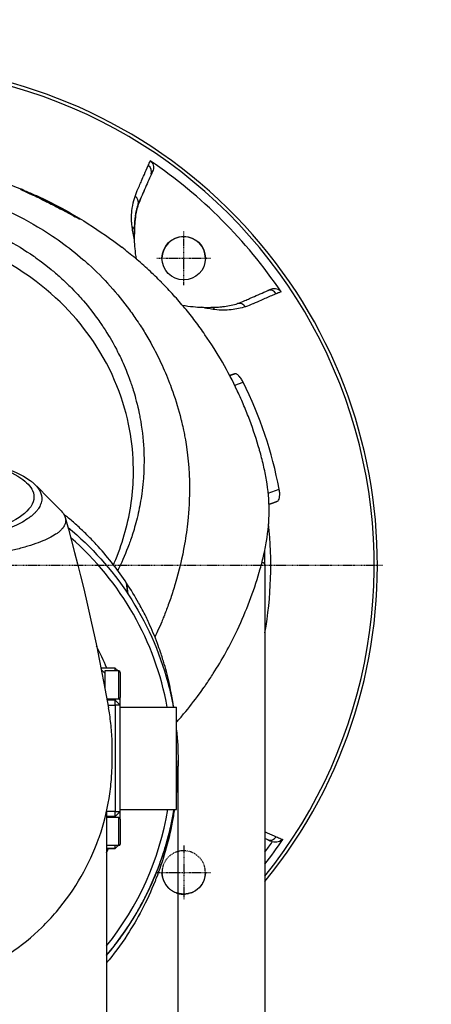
# Model space of a CAD drawing. Header units: millimetres. Extents: x 0 to 5219, y 0 to 2970.
# Tile 139 of 233: x 1032 to 1113, y 2614 to 2807. Entities that reach past the tile are written whole.
import ezdxf

# ---------------------------------------------------------------- set-up
doc = ezdxf.new("R2010")
doc.units = ezdxf.units.MM
doc.header["$LTSCALE"] = 0.2
doc.linetypes.add('CENTER2', pattern=[1.125, 0.75, -0.125, 0.125, -0.125])
doc.linetypes.add('HIDDEN', pattern=[0.375, 0.25, -0.125])
doc.layers.add('02_Center Line', color=1, linetype='CENTER2')
doc.layers.add('03_Hidden Line', color=2, linetype='HIDDEN')

# ---------------------------------------------------------------- blocks, each defined once
blk = doc.blocks.new('A$Cd797e9e4')
for p, q in [((54.11, 77.35), (54, 77.04)), ((53.77, 76.58), (53.77, 76.58)), ((51.22, 70.67), (51.22, 70.7)), ((50.64, 68.12), (50.64, 68.14)), ((50.64, 68.09), (50.64, 68.12)), ((77.02, 54.02), (77.33, 54.13)), ((47.04, 42.09), (47.04, 42.09)), ((47.39, 41.39), (47.39, 41.39)), ((47.49, 41.2), (47.49, 41.2)), ((47.72, 40.71), (47.72, 40.71)), ((69.12, 37.14), (70.09, 37.49)), ((70.08, 35.26), (71.75, 35.86)), ((76.65, 14.13), (78.8, 14.91)), ((76, 0.2), (76, -81.5)), ((48.94, -3.49), (48.93, -3.47)), ((49.17, -5.57), (48.93, -3.47)), ((48.94, -3.49), (49.18, -5.58)), ((46.7, -20.12), (43.92, -20.12)), ((44.7, -21.12), (43.98, -20.39)), ((44.7, -20.67), (44.7, -24.13)), ((47.4, -20.67), (44.7, -20.67)), ((46.7, -20.67), (46.7, -20.12)), ((46.7, -20.12), (47.25, -20.67)), ((47.4, -26.17), (47.4, -20.67)), ((47.7, -20.97), (47.7, -25.87)), ((44.7, -23.41), (44.56, -23.41)), ((47.4, -26.17), (45.08, -26.17)), ((46.7, -26.36), (45.12, -26.36)), ((46.7, -26.17), (46.7, -26.36)), ((46.7, -27.36), (46.7, -26.36)), ((46.7, -26.36), (47.7, -27.36)), ((47.7, -27.36), (47.7, -25.87)), ((45.3, -27.36), (46.7, -27.36)), ((47.7, -27.36), (46.7, -27.36)), ((46.7, -27.36), (46.7, -48.16)), ((47.7, -48.16), (47.7, -27.36)), ((47.7, -27.78), (58.7, -27.78)), ((58.7, -47.78), (58.7, -27.78)), ((59, -38.18), (59, -38.19)), ((59, -38.2), (59, -38.19)), ((59, -38.2), (59, -38.21)), ((59, -38.2), (59, -38.2)), ((59, -101.47), (59, -38.21)), ((46.7, -48.16), (45, -48.16)), ((45, -48.17), (45, -87.54)), ((46.7, -49.16), (46.7, -48.16)), ((47.7, -48.16), (46.7, -49.16)), ((46.7, -48.16), (47.7, -48.16)), ((46.7, -49.17), (47.7, -48.17)), ((47.7, -47.78), (58.7, -47.78)), ((47.7, -48.17), (47.7, -48.16)), ((47.7, -49.67), (47.7, -48.17)), ((45, -49.16), (46.7, -49.16)), ((46.7, -49.17), (45, -49.17)), ((47.4, -49.37), (45, -49.37)), ((46.7, -49.16), (46.7, -49.17)), ((46.7, -49.17), (46.7, -49.37)), ((47.4, -54.87), (47.4, -49.37)), ((47.7, -49.67), (47.7, -54.57)), ((76.56, -53.75), (76.56, -53.75)), ((47.4, -54.87), (45, -54.87)), ((45, -55.42), (46.7, -55.42)), ((46.7, -55.46), (45, -55.46)), ((46.7, -55.46), (47.3, -54.87)), ((46.7, -55.42), (46.7, -54.87)), ((47.25, -54.87), (46.7, -55.42)), ((46.7, -55.42), (46.7, -55.46)), ((77.33, -54.09), (77.02, -53.98)), ((76, -81.5), (76, -88.3))]:
    blk.add_line(p, q)
for centre, radius, start, end in [((39.02, 48.37), 3.6, 63.0679, 63.0808), ((43.84, 44.06), 2.5, 347.1538, 347.2021), ((43.84, 44.06), 2.5, 347.1332, 347.1815), ((43.84, 44.06), 3, 337.3011, 337.3551), ((47.4, -20.97), 0.3, 0, 90), ((47.4, -25.87), 0.3, 270, 0), ((47.4, -49.67), 0.3, 0, 90), ((47.4, -54.57), 0.3, 270, 0), ((77.89, -52.5), 1.68, 250.5333, 254.7256)]:
    blk.add_arc(centre, radius, start, end)
for centre, major_axis, ratio, start_param, end_param in [((0, 0), (-98.02, 0), 0.999999, 2.458015, 6.966763), ((0, 0.01), (97.38, 0), 0.999999, 5.607779, 7.641892), ((0, 0.02), (95.57, 0), 0.999999, 0.594841, 0.975955), ((52.35, 77.08), (1.37, -0.6), 0.943224, 0.079921, 1.39942), ((27.98, 73.17), (0, 0.5), 0.999316, 5.524245, 5.892637), ((65.6, -276.47), (-37.53, 350.11), 0.050364, 6.255886, 6.277839), ((27.98, 73.17), (0, -0.5), 0.999316, 2.367936, 2.368589), ((65.6, -276.47), (-37.53, 350.11), 0.050364, 6.246489, 6.255886), ((49.77, 71.07), (1.42, -0.48), 0.940534, 0.077885, 1.299783), ((39.59, 67.34), (-0.363, -0.344), 0.998661, 3.798116, 3.801457), ((39.59, 67.34), (0.363, 0.344), 0.998661, 0.260898, 0.640888), ((18.17, -546.77), (20.86, 614.97), 0.037385, 6.246563, 6.253294), ((79.28, 64.79), (-28.83, 0), 0.999999, 6.168257, 6.282497), ((128.32, 13.2), (-75.81, 59.75), 0.290686, 0.170241, 0.176646), ((49.43, 65.32), (1.11, -0.55), 0.858829, 0.956674, 1.474594), ((60.1, 60.1), (-4.25, 0.01), 0.999999, 3.146173, 6.283185), ((77.06, 52.38), (-0.6, 1.37), 0.943049, 4.887826, 6.207267), ((39.02, 48.37), (3.99, -0.95), 1, 1.570685, 1.570796), ((65.04, 49.21), (-0.18, -1.49), 0.900563, 2.288411, 2.738825), ((71.03, 49.81), (-0.47, 1.42), 0.940314, 4.987215, 6.20905), ((0, 0.06), (80.18, 0), 0.999999, 0.186217, 0.462802), ((0, 0.07), (77.15, 0), 0.999999, 6.110192, 6.387776), ((0, -38.18), (57.83, 0), 0.999999, 0.180851, 0.853673), ((0, 0.2), (0, -76), 0.99996, 1.570796, 1.605834), ((0, 0.2), (76, 0), 0.040498, 0, 0.123916), ((0, -38.17), (48.51, 0), 0.999999, 0.381214, 0.479436), ((0, -38.18), (59, 0), 0.999999, 6.182299, 6.283185), ((0, -38.19), (59, 0), 0.999999, 6.182299, 6.283185), ((0, -38.19), (59, 0), 0.999999, 6.182281, 6.283185), ((0, -38.2), (59, 0), 0.999999, 6.182299, 6.283185), ((0, -38.2), (59, 0), 0.999999, 6.182299, 6.283185), ((0, -38.2), (59, 0), 0.999999, 6.182299, 6.283185), ((0, -38.2), (59, 0), 0.999999, 6.182299, 6.283185), ((0, -38.18), (57.83, 0), 0.999999, 5.604088, 6.11644), ((0, -38.18), (59, 0), 0.999999, 5.579885, 6.119833), ((0, -38.19), (59, 0), 0.999999, 5.579885, 6.120013), ((0, -38.2), (59, 0), 0.999999, 5.579885, 6.120145), ((0, -38.2), (59, 0), 0.999999, 5.579885, 6.120119), ((0, -38.19), (59, 0), 0.999999, 5.579885, 6.120031), ((0, -38.2), (59, 0), 0.999999, 5.579885, 6.120145), ((0, -38.2), (59, 0), 0.999999, 5.579885, 6.120119), ((0, 0.02), (-95.92, 0), 0.999999, 2.485426, 2.547429), ((77.06, -52.33), (-0.61, -1.37), 0.942774, 0.081494, 1.400993), ((0, -38.17), (48.51, 0), 0.999999, 5.900477, 5.918663), ((0, 0.02), (94.5, 0), 0.999999, 5.646746, 5.67306)]:
    blk.add_ellipse(centre, major_axis=major_axis, ratio=ratio, start_param=start_param, end_param=end_param)
blk.add_ellipse((60.1, 60.12), major_axis=(-4.25, 0), ratio=0.999999)
at = {"extrusion": (0, 0, -1)}
blk.add_ellipse((60.1, -60.1), major_axis=(-4.25, -0.01), ratio=0.999999, start_param=3.146173, end_param=6.283185, dxfattribs=at)
for points, knots in [([(0, 79.24), (6.71, 79.25), (13.49, 78.29), (22.8, 75.73), (25.75, 74.71), (28.56, 73.56)], [0, 0, 0, 0, 2.013092, 2.013092, 2.977823, 2.977823, 2.977823, 2.977823]), ([(53.55, 79.17), (53.69, 79.08), (53.81, 78.96), (54.01, 78.69), (54.09, 78.53), (54.19, 78.19), (54.21, 78.02), (54.2, 77.68), (54.17, 77.51), (54.11, 77.35)], [-0.2052699, -0.2052699, -0.2052699, -0.2052699, -0.1555474, -0.1555474, -0.102641, -0.102641, -0.050092, -0.050092, 0, 0, 0, 0]), ([(50.58, 72.23), (50.76, 72.76), (50.97, 73.26), (51.19, 73.76), (51.34, 74.12), (51.5, 74.47), (51.66, 74.83), (51.72, 74.97), (51.78, 75.11), (51.84, 75.26), (52.03, 75.69), (52.22, 76.11), (52.4, 76.54), (52.65, 77.11), (52.9, 77.68), (53.15, 78.25)], [0, 0, 0, 0, 0.250019, 0.250019, 0.250019, 0.428779, 0.428779, 0.428779, 0.500005, 0.500005, 0.500005, 0.71439, 0.71439, 0.71439, 1, 1, 1, 1]), ([(53.77, 76.58), (53.33, 75.58), (52.89, 74.58), (52.24, 73.09), (52.01, 72.58), (51.58, 71.6), (51.38, 71.14), (51.22, 70.67)], [0, 0, 0, 0, 0.5, 0.5, 0.75, 0.75, 1, 1, 1, 1]), ([(53.77, 76.58), (53.33, 75.58), (52.89, 74.59), (52.45, 73.6), (52.23, 73.1), (52.01, 72.59), (51.8, 72.11), (51.62, 71.7), (51.45, 71.32), (51.31, 70.93), (51.28, 70.85), (51.25, 70.77), (51.22, 70.7)], [0, 0, 0, 0, 0.5, 0.5, 0.5, 0.750745, 0.750745, 0.750745, 0.957271, 0.957271, 0.957271, 1, 1, 1, 1]), ([(53.77, 76.58), (53.79, 76.63), (53.81, 76.68), (53.86, 76.78), (53.88, 76.83), (53.94, 76.93), (53.97, 76.99), (54, 77.04)], [0, 0, 0, 0, 0.0488335, 0.0488335, 0.0915095, 0.0915095, 0.1713664, 0.1713664, 0.1713664, 0.1713664]), ([(-0.06, 74.91), (0.41, 74.91), (2.64, 74.93), (7.58, 74.47), (9.48, 74.21), (12.61, 73.62), (13.86, 73.35), (16.74, 72.63), (18.37, 72.15), (20.89, 71.29), (21.81, 70.96), (23.19, 70.42), (23.67, 70.22), (26.68, 68.95), (29.14, 67.7), (34.65, 64.44), (37.62, 62.3), (40.75, 59.58), (41.12, 59.26), (44.46, 56.22), (47.15, 53.21), (49.79, 49.62), (50.08, 49.22), (50.63, 48.42), (50.9, 48.03), (51.3, 47.43), (51.44, 47.22), (52.08, 46.24), (52.6, 45.39), (53.34, 44.11), (53.59, 43.68), (54.48, 42.05), (55.09, 40.86), (56.24, 38.38), (56.8, 37.06), (57.55, 35.13), (57.76, 34.56), (58.59, 32.2), (59.13, 30.44), (59.63, 28.41), (59.69, 28.17), (59.86, 27.44), (59.97, 26.95), (60.15, 26.1), (60.22, 25.73), (60.67, 23.33), (61.12, 20.27), (61.22, 16.27), (61.22, 16.08), (61.27, 13.15), (61.09, 10.61), (60.74, 7.18), (60.53, 5.66), (59.82, 1.52), (59.2, -1.09), (58.3, -4.12), (58.15, -4.6), (57.72, -5.97), (57.41, -6.86), (56.81, -8.51), (56.51, -9.29), (56.07, -10.38), (55.93, -10.72), (55.54, -11.65), (55.27, -12.27), (54.82, -13.28), (54.64, -13.65), (54.47, -14.03)], [0.000004, 0.000004, 0.000004, 0.000004, 0.139875, 0.139875, 0.227512, 0.227512, 0.285894, 0.285894, 0.363713, 0.363713, 0.408155, 0.408155, 0.431826, 0.431826, 0.55804, 0.55804, 0.726318, 0.726318, 0.748791, 0.748791, 0.934846, 0.934846, 0.958293, 0.958293, 0.980317, 0.980317, 0.992046, 0.992046, 1.035571, 1.035571, 1.057896, 1.057896, 1.118512, 1.118512, 1.185121, 1.185121, 1.212956, 1.212956, 1.299325, 1.299325, 1.310275, 1.310275, 1.333714, 1.333714, 1.350359, 1.350359, 1.438721, 1.438721, 1.44302, 1.44302, 1.506527, 1.506527, 1.556602, 1.556602, 1.644538, 1.644538, 1.661123, 1.661123, 1.692259, 1.692259, 1.719331, 1.719331, 1.731162, 1.731162, 1.752878, 1.752878, 1.765924, 1.765924, 1.765924, 1.765924]), ([(39.85, 67.76), (39.93, 67.68), (39.44, 67.94), (38.67, 68.36), (37.89, 68.78), (36.8, 69.38), (35.3, 70.15), (34.55, 70.54), (33.7, 70.97), (32.78, 71.42), (31.85, 71.87), (30.85, 72.34), (30.08, 72.7), (29.31, 73.06), (28.81, 73.3), (28.52, 73.44), (28.22, 73.58), (28.13, 73.64), (28.17, 73.64)], [-1, -1, -1, -1, -0.75, -0.75, -0.75, -0.5, -0.5, -0.5, -0.375, -0.375, -0.375, -0.25, -0.25, -0.25, -0.125, -0.125, -0.125, 0, 0, 0, 0]), ([(28.27, 73.57), (28.27, 73.57), (28.27, 73.56), (28.31, 73.54), (28.38, 73.51), (28.65, 73.37), (28.93, 73.24), (29.49, 72.98), (29.68, 72.89), (30.06, 72.71), (30.25, 72.63), (30.45, 72.53)], [0.1001216, 0.1001216, 0.1001216, 0.1001216, 0.1374601, 0.1374601, 0.2584203, 0.2584203, 0.4726651, 0.4726651, 0.5646249, 0.5646249, 0.6386024, 0.6386024, 0.6386024, 0.6386024]), ([(28.98, 73.22), (28.97, 73.25), (28.95, 73.29), (28.93, 73.32), (28.91, 73.35), (28.88, 73.38), (28.85, 73.41), (28.79, 73.45), (28.75, 73.46), (28.74, 73.47)], [-0.6868819, -0.6868819, -0.6868819, -0.6868819, -0.5, -0.5, -0.5, -0.25, -0.25, -0.25, -0.000001, -0.000001, -0.000001, -0.000001]), ([(28.75, 73.46), (29.47, 73.17), (30.17, 72.87), (30.87, 72.56), (31.97, 72.07), (33.05, 71.56), (34.09, 71.03)], [0.0008581, 0.0008581, 0.0008581, 0.0008581, 0.1807269, 0.1807269, 0.1807269, 0.4661961, 0.4661961, 0.4661961, 0.4661961]), ([(32.4, 71.6), (32.69, 71.46), (32.97, 71.32), (33.67, 70.98), (34.08, 70.77), (34.99, 70.31), (35.48, 70.06), (36.58, 69.48), (37.16, 69.18), (38.29, 68.57), (38.81, 68.29), (39.38, 67.98), (39.53, 67.9), (39.69, 67.82), (39.73, 67.81), (39.74, 67.8), (39.74, 67.8), (39.74, 67.8)], [0.861869, 0.861869, 0.861869, 0.861869, 0.957314, 0.957314, 1.104477, 1.104477, 1.30747, 1.30747, 1.604381, 1.604381, 1.99617, 1.99617, 2.193062, 2.193062, 2.297411, 2.297411, 2.313956, 2.313956, 2.313956, 2.313956]), ([(50.01, 66.22), (49.98, 66.5), (49.95, 66.78), (49.93, 67.04), (49.91, 67.32), (49.9, 67.6), (49.9, 67.87), (49.89, 68.41), (49.92, 68.92), (49.98, 69.42), (50.05, 70.13), (50.18, 70.8), (50.35, 71.44)], [0, 0, 0, 0, 0.1198668, 0.1198668, 0.1198668, 0.2457072, 0.2457072, 0.2457072, 0.4972778, 0.4972778, 0.4972778, 0.8526404, 0.8526404, 0.8526404, 0.8526404]), ([(-0.13, 70.39), (0.45, 70.39), (1.57, 70.39), (3.21, 70.28), (3.74, 70.24), (4.25, 70.19), (4.75, 70.14), (5.37, 70.08), (5.96, 70.01), (6.53, 69.93), (6.98, 69.86), (8.08, 69.71), (9.81, 69.37), (11.14, 69.1), (12.21, 68.83), (13.04, 68.62), (13.08, 68.61), (13.12, 68.6), (13.16, 68.59), (15.54, 67.96), (17.58, 67.26), (19.3, 66.59), (19.34, 66.58), (20.37, 66.21), (22.31, 65.32), (22.32, 65.32), (22.33, 65.32), (22.33, 65.31), (24.06, 64.52), (25.02, 63.99), (25.29, 63.85), (27.18, 62.84), (29, 61.73), (30.75, 60.52), (30.79, 60.49), (30.83, 60.47), (30.87, 60.44), (31.02, 60.33), (32.18, 59.57), (34.19, 57.92), (34.72, 57.48), (35.3, 56.98), (35.94, 56.41), (36.8, 55.64), (37.52, 54.93), (38.12, 54.33), (39.47, 52.96), (40.22, 52.08), (40.47, 51.78), (41.59, 50.49), (42.43, 49.39), (43.05, 48.54), (43.73, 47.62), (44.15, 46.98), (44.36, 46.66), (45.38, 45.11), (46.11, 43.82), (46.64, 42.85), (47.06, 42.06), (47.35, 41.48), (47.53, 41.11), (47.81, 40.53), (48.27, 39.57), (48.83, 38.19), (49.14, 37.44), (49.39, 36.78), (49.58, 36.24), (49.73, 35.84), (49.84, 35.49), (49.94, 35.21), (50.15, 34.55), (50.48, 33.55), (50.83, 32.17), (51.29, 30.41), (51.47, 29.38), (51.52, 29.09), (51.53, 29.04), (51.54, 28.99), (51.55, 28.94), (51.93, 26.91), (52.17, 24.86), (52.28, 22.8), (52.3, 22.43), (52.31, 22), (52.33, 21.49), (52.34, 20.95), (52.34, 20.33), (52.33, 19.62), (52.3, 17.83), (52.2, 16.78), (52.17, 16.47), (52.1, 15.65), (52.01, 14.83), (51.9, 14.02), (51.72, 12.75), (51.49, 11.49), (51.21, 10.23), (50.91, 8.87), (50.58, 7.68), (50.27, 6.65), (49.96, 5.65), (49.67, 4.81), (49.41, 4.12), (48.79, 2.42), (48.12, 0.92), (47.48, -0.39), (47.38, -0.59), (47.28, -0.79), (47.19, -0.98)], [-1, -1, -1, -1, -0.96875, -0.96875, -0.96875, -0.9547937, -0.9547937, -0.9547937, -0.9375, -0.9375, -0.9375, -0.90625, -0.90625, -0.90625, -0.875, -0.875, -0.875, -0.8739463, -0.8739463, -0.8739463, -0.8125, -0.8125, -0.8125, -0.7813822, -0.7813822, -0.7813822, -0.78125, -0.78125, -0.78125, -0.75, -0.75, -0.75, -0.6888795, -0.6888795, -0.6888795, -0.6875, -0.6875, -0.6875, -0.6380723, -0.6380723, -0.6380723, -0.625, -0.625, -0.625, -0.6057577, -0.6057577, -0.6057577, -0.5625, -0.5625, -0.5625, -0.5324119, -0.5324119, -0.5324119, -0.5, -0.5, -0.5, -0.4654336, -0.4654336, -0.4654336, -0.4375, -0.4375, -0.4375, -0.40625, -0.40625, -0.40625, -0.3881699, -0.3881699, -0.3881699, -0.375, -0.375, -0.375, -0.34375, -0.34375, -0.34375, -0.3125, -0.3125, -0.3125, -0.3110249, -0.3110249, -0.3110249, -0.25, -0.25, -0.25, -0.2349777, -0.2349777, -0.2349777, -0.21875, -0.21875, -0.21875, -0.1875, -0.1875, -0.1875, -0.1630802, -0.1630802, -0.1630802, -0.125, -0.125, -0.125, -0.0933033, -0.0933033, -0.0933033, -0.0625, -0.0625, -0.0625, -0.0165509, -0.0165509, -0.0165509, -0.0096046, -0.0096046, -0.0096046, -0.0096046]), ([(51.22, 70.67), (50.95, 69.9), (50.76, 69.08), (50.64, 68.16), (50.64, 68.13), (50.64, 68.09)], [0, 0, 0, 0, 0.962909, 0.962909, 1, 1, 1, 1]), ([(50.66, 68.35), (50.67, 68.42), (50.69, 68.51), (50.71, 68.66), (50.72, 68.74), (50.73, 68.8), (50.74, 68.85), (50.75, 68.88), (50.75, 68.9), (50.75, 68.92), (50.76, 68.94), (50.76, 68.94), (50.76, 68.97), (50.78, 69.07), (50.8, 69.18), (50.82, 69.27), (50.83, 69.32), (50.85, 69.37), (50.86, 69.42), (50.87, 69.47), (50.88, 69.53), (50.89, 69.56), (50.91, 69.64), (50.93, 69.72), (50.95, 69.82), (50.98, 69.91), (51, 70.01), (51.04, 70.14), (51.06, 70.2), (51.08, 70.26), (51.09, 70.31), (51.1, 70.33), (51.11, 70.35), (51.11, 70.37), (51.12, 70.39), (51.12, 70.39), (51.13, 70.42), (51.16, 70.52), (51.19, 70.6), (51.22, 70.7)], [0.0000001, 0.0000001, 0.0000001, 0.0000001, 0.125, 0.125, 0.125, 0.1875, 0.1875, 0.1875, 0.21875, 0.21875, 0.21875, 0.25, 0.25, 0.25, 0.375, 0.375, 0.375, 0.4375, 0.4375, 0.4375, 0.5, 0.5, 0.5, 0.625, 0.625, 0.625, 0.75, 0.75, 0.75, 0.8125, 0.8125, 0.8125, 0.84375, 0.84375, 0.84375, 0.875, 0.875, 0.875, 1, 1, 1, 1]), ([(39.7, 67.91), (39.65, 67.93), (39.59, 67.96), (39.5, 67.96), (39.48, 67.96), (39.45, 67.96), (39.42, 67.96)], [0, 0, 0, 0, 0.25, 0.25, 0.25, 0.340227, 0.340227, 0.340227, 0.340227]), ([(50.46, 65.79), (50.48, 66.19), (50.5, 66.61), (50.55, 67.32), (50.58, 67.58), (50.61, 67.87), (50.61, 67.93), (50.63, 68.03), (50.63, 68.08), (50.64, 68.12)], [-0.5891329, -0.5891329, -0.5891329, -0.5891329, -0.3346623, -0.3346623, -0.1007953, -0.1007953, -0.0408483, -0.0408483, 0, 0, 0, 0]), ([(46.35, 0.12), (46.51, 0.46), (46.65, 0.8), (47.54, 2.94), (48.17, 4.78), (49.69, 10.36), (50.23, 14.19), (50.29, 20.59), (50.09, 23.14), (48.82, 30.91), (46.87, 36.94), (39.98, 47.64), (35.78, 52.33), (26.81, 58.77), (23.11, 60.8), (16.48, 63.51), (13.65, 64.41), (8.65, 65.56), (6.47, 65.93), (2.83, 66.3), (1.35, 66.37), (-0.13, 66.37)], [-12.438557, -12.438557, -12.438557, -12.438557, -12.251128, -12.251128, -11.274972, -11.274972, -9.337784, -9.337784, -8.051587, -8.051587, -5.366006, -5.366006, -3.267179, -3.267179, -1.993957, -1.993957, -1.102626, -1.102626, -0.445934, -0.445934, 0, 0, 0, 0]), ([(50.47, 63.73), (50.45, 64.11), (50.45, 64.48), (50.45, 65.16), (50.45, 65.49), (50.46, 65.79)], [-0.542815, -0.542815, -0.542815, -0.542815, -0.2712747, -0.2712747, -0.0000024, -0.0000024, -0.0000024, -0.0000024]), ([(50.86, 59.93), (50.74, 60.65), (50.65, 61.34), (50.53, 62.6), (50.49, 63.17), (50.47, 63.73)], [10.7215023, 10.7215023, 10.7215023, 10.7215023, 11.174175, 11.174175, 11.5610162, 11.5610162, 11.5610162, 11.5610162]), ([(58.7, -30.71), (59.17, -30.17), (59.64, -29.64), (60.09, -29.09), (61.16, -27.81), (62.18, -26.51), (63.15, -25.19), (63.47, -24.75), (63.79, -24.31), (64.1, -23.87), (64.25, -23.64), (64.41, -23.42), (64.56, -23.19), (65.02, -22.52), (65.47, -21.85), (65.9, -21.17), (66.77, -19.82), (67.58, -18.45), (68.35, -17.06), (69.12, -15.68), (69.83, -14.28), (70.51, -12.86), (70.55, -12.78), (70.59, -12.69), (70.63, -12.6), (72.37, -8.91), (73.78, -5.15), (74.89, -1.34), (74.92, -1.25), (74.94, -1.15), (74.97, -1.06), (75.25, -0.1), (75.5, 0.86), (75.72, 1.83), (75.95, 2.8), (76.15, 3.77), (76.31, 4.75), (76.64, 6.69), (76.82, 8.64), (76.83, 10.58), (76.83, 10.66), (76.83, 10.74), (76.83, 10.83), (76.82, 12.78), (76.63, 14.73), (76.3, 16.68), (76.14, 17.65), (75.94, 18.62), (75.72, 19.6), (75.49, 20.57), (75.24, 21.54), (74.97, 22.5), (74.95, 22.56), (74.93, 22.62), (74.91, 22.68), (74.36, 24.6), (73.74, 26.51), (73.03, 28.41), (72.67, 29.36), (72.3, 30.3), (71.9, 31.24), (71.51, 32.18), (71.1, 33.12), (70.66, 34.05), (70.64, 34.09), (70.62, 34.14), (70.6, 34.19), (69.71, 36.06), (68.74, 37.92), (67.69, 39.75), (66.63, 41.59), (65.5, 43.39), (64.27, 45.16), (63.65, 46.04), (63.02, 46.92), (62.36, 47.79), (61.7, 48.66), (61.01, 49.53), (60.3, 50.38), (59.6, 51.23), (58.87, 52.07), (58.12, 52.9), (57.36, 53.73), (56.59, 54.55), (55.79, 55.36), (55.77, 55.38), (55.76, 55.4), (55.74, 55.42), (54.94, 56.23), (54.11, 57.02), (53.26, 57.81), (52.41, 58.59), (51.54, 59.37), (50.64, 60.12), (49.77, 60.85), (48.89, 61.57), (47.98, 62.27)], [0.0728917, 0.0728917, 0.0728917, 0.0728917, 0.0755743, 0.0755743, 0.0755743, 0.0818817, 0.0818817, 0.0818817, 0.0839768, 0.0839768, 0.0839768, 0.0850355, 0.0850355, 0.0850355, 0.0881892, 0.0881892, 0.0881892, 0.0944966, 0.0944966, 0.0944966, 0.1008041, 0.1008041, 0.1008041, 0.1011921, 0.1011921, 0.1011921, 0.1176445, 0.1176445, 0.1176445, 0.1180502, 0.1180502, 0.1180502, 0.1221943, 0.1221943, 0.1221943, 0.1263384, 0.1263384, 0.1263384, 0.1346266, 0.1346266, 0.1346266, 0.1349824, 0.1349824, 0.1349824, 0.143338, 0.143338, 0.143338, 0.1475158, 0.1475158, 0.1475158, 0.1516936, 0.1516936, 0.1516936, 0.1519551, 0.1519551, 0.1519551, 0.160293, 0.160293, 0.160293, 0.164462, 0.164462, 0.164462, 0.168631, 0.168631, 0.168631, 0.1688379, 0.1688379, 0.1688379, 0.1772635, 0.1772635, 0.1772635, 0.1856891, 0.1856891, 0.1856891, 0.1899019, 0.1899019, 0.1899019, 0.1941147, 0.1941147, 0.1941147, 0.1983275, 0.1983275, 0.1983275, 0.2025403, 0.2025403, 0.2025403, 0.2026348, 0.2026348, 0.2026348, 0.206856, 0.206856, 0.206856, 0.2110771, 0.2110771, 0.2110771, 0.2151385, 0.2151385, 0.2151385, 0.2151385]), ([(76.59, 53.8), (76.63, 53.82), (76.67, 53.84), (76.77, 53.89), (76.81, 53.91), (76.91, 53.96), (76.97, 53.99), (77.02, 54.02)], [0.000001, 0.000001, 0.000001, 0.000001, 0.0441491, 0.0441491, 0.0912069, 0.0912069, 0.173495, 0.173495, 0.173495, 0.173495]), ([(77.33, 54.13), (77.49, 54.18), (77.66, 54.22), (78, 54.23), (78.17, 54.21), (78.51, 54.11), (78.67, 54.03), (78.94, 53.83), (79.06, 53.71), (79.15, 53.57)], [-0.2049148, -0.2049148, -0.2049148, -0.2049148, -0.1549855, -0.1549855, -0.102607, -0.102607, -0.0497118, -0.0497118, 0, 0, 0, 0]), ([(70.65, 51.26), (71.12, 51.42), (71.58, 51.62), (72.07, 51.83), (72.37, 51.96), (72.68, 52.1), (72.98, 52.23), (73.18, 52.31), (73.37, 52.4), (73.56, 52.48), (74.56, 52.92), (75.56, 53.35), (76.56, 53.79)], [0, 0, 0, 0, 0.2495704, 0.2495704, 0.2495704, 0.4024504, 0.4024504, 0.4024504, 0.4997522, 0.4997522, 0.4997522, 0.9999853, 0.9999853, 0.9999853, 0.9999853]), ([(78.23, 53.17), (77.92, 53.04), (77.62, 52.91), (77.31, 52.78), (76.62, 52.48), (75.92, 52.17), (75.23, 51.87), (74.73, 51.66), (74.22, 51.44), (73.72, 51.22), (73.7, 51.21), (73.67, 51.2), (73.64, 51.19), (73.17, 50.98), (72.69, 50.79), (72.19, 50.62)], [0, 0, 0, 0, 0.152677, 0.152677, 0.152677, 0.499986, 0.499986, 0.499986, 0.749983, 0.749983, 0.749983, 0.763385, 0.763385, 0.763385, 1, 1, 1, 1]), ([(76.56, 53.79), (76.56, 53.79), (76.57, 53.79), (76.58, 53.8), (76.58, 53.8), (76.59, 53.8)], [0, 0, 0, 0, 0.00568082, 0.00568082, 0.0113713, 0.0113713, 0.0113713, 0.0113713]), ([(79.15, 53.57), (78.96, 53.49), (78.76, 53.4), (78.56, 53.32), (78.45, 53.27), (78.34, 53.22), (78.23, 53.17)], [0, 0, 0, 0, 0.637195, 0.637195, 0.637195, 1, 1, 1, 1]), ([(59.83, 50.94), (60.56, 50.81), (61.27, 50.72), (62.54, 50.59), (63.11, 50.55), (63.67, 50.53)], [-6.6050219, -6.6050219, -6.6050219, -6.6050219, -6.1461865, -6.1461865, -5.7598833, -5.7598833, -5.7598833, -5.7598833]), ([(66.17, 50.07), (65.77, 50.12), (65.36, 50.18), (64.95, 50.26), (64.53, 50.33), (64.11, 50.42), (63.67, 50.53)], [0, 0, 0, 0, 0.499876, 0.499876, 0.499876, 1, 1, 1, 1]), ([(63.67, 50.53), (64.05, 50.51), (64.42, 50.5), (65.1, 50.5), (65.44, 50.51), (65.73, 50.52)], [0.0000001, 0.0000001, 0.0000001, 0.0000001, 0.2754495, 0.2754495, 0.548569, 0.548569, 0.548569, 0.548569]), ([(65.73, 50.52), (66.16, 50.53), (66.54, 50.55), (67.26, 50.6), (67.53, 50.63), (67.81, 50.66), (67.87, 50.66), (67.98, 50.67), (68.03, 50.68), (68.07, 50.68)], [0.0000003, 0.0000003, 0.0000003, 0.0000003, 0.3859946, 0.3859946, 0.7222348, 0.7222348, 0.8112859, 0.8112859, 0.8736209, 0.8736209, 0.8736209, 0.8736209]), ([(72.19, 50.62), (71.31, 50.34), (70.39, 50.13), (69.39, 50.03), (68.4, 49.92), (67.34, 49.91), (66.17, 50.07)], [0, 0, 0, 0, 0.499739, 0.499739, 0.499739, 1, 1, 1, 1]), ([(68.07, 50.68), (68.54, 50.74), (68.98, 50.81), (69.84, 51.01), (70.25, 51.12), (70.65, 51.26)], [0, 0, 0, 0, 0.4170259, 0.4170259, 0.8358361, 0.8358361, 0.8358361, 0.8358361]), ([(71.75, 35.86), (71.74, 35.89), (71.72, 35.91), (71.58, 36.18), (71.43, 36.43), (71.12, 36.86), (70.96, 37.04), (70.66, 37.31), (70.51, 37.41), (70.26, 37.51), (70.16, 37.52), (70.09, 37.49)], [0.3170112, 0.3170112, 0.3170112, 0.3170112, 0.3253701, 0.3253701, 0.4076625, 0.4076625, 0.4899549, 0.4899549, 0.5745303, 0.5745303, 0.6483192, 0.6483192, 0.6483192, 0.6483192]), ([(23.95, 19.5), (24.21, 19.41), (24.48, 19.32), (24.98, 19.14), (25.23, 19.05), (25.63, 18.9), (25.79, 18.84), (26.58, 18.52), (27.17, 18.27), (28.08, 17.82), (28.42, 17.64), (29.17, 17.21), (29.57, 16.96), (30.13, 16.56), (30.32, 16.41), (30.7, 16.09), (30.89, 15.92), (31.25, 15.55), (31.42, 15.35), (31.75, 14.92), (31.89, 14.69), (32.13, 14.19), (32.23, 13.92), (32.29, 13.58), (32.3, 13.51), (32.33, 13.28), (32.34, 13.13), (32.32, 12.81), (32.31, 12.65), (32.24, 12.34), (32.2, 12.18), (32.08, 11.86), (32.01, 11.7), (31.86, 11.41), (31.77, 11.26), (31.62, 11.03), (31.56, 10.95), (31.38, 10.72), (31.25, 10.56), (30.98, 10.27), (30.84, 10.14), (30.53, 9.85), (30.35, 9.7), (29.97, 9.4), (29.77, 9.26), (28.71, 8.53), (27.68, 7.98), (26.18, 7.34), (25.87, 7.21), (25.22, 6.96), (24.89, 6.84), (23.87, 6.49), (23.15, 6.26), (21.64, 5.83), (20.85, 5.62), (19.31, 5.26), (18.58, 5.11), (16.52, 4.71), (15.14, 4.49), (12.65, 4.15), (11.55, 4.02), (9.59, 3.84), (8.74, 3.77), (7.24, 3.67), (6.59, 3.63), (5.69, 3.59), (5.44, 3.58), (4.34, 3.53), (3.47, 3.5), (1.73, 3.47), (0.86, 3.46), (-0.01, 3.46)], [0.000001, 0.000001, 0.000001, 0.000001, 0.11946, 0.11946, 0.241052, 0.241052, 0.321692, 0.321692, 0.643653, 0.643653, 0.858623, 0.858623, 1.144694, 1.144694, 1.308122, 1.308122, 1.494874, 1.494874, 1.708069, 1.708069, 1.951832, 1.951832, 2.230695, 2.230695, 2.303189, 2.303189, 2.46479, 2.46479, 2.625297, 2.625297, 2.787922, 2.787922, 2.946664, 2.946664, 3.08253, 3.08253, 3.156368, 3.156368, 3.305764, 3.305764, 3.43529, 3.43529, 3.579096, 3.579096, 3.721833, 3.721833, 4.292184, 4.292184, 4.435257, 4.435257, 4.578157, 4.578157, 4.862917, 4.862917, 5.148905, 5.148905, 5.393875, 5.393875, 5.822939, 5.822939, 6.144758, 6.144758, 6.385994, 6.385994, 6.566823, 6.566823, 6.63475, 6.63475, 6.873456, 6.873456, 7.112007, 7.112007, 7.112007, 7.112007]), ([(23.7, 19.28), (24.99, 18.81), (26.75, 18.09), (29.38, 16.3), (30.15, 15.47), (30.79, 14.06), (30.86, 13.49), (30.54, 11.6), (29.44, 10.39), (26.21, 8.28), (23.84, 7.3), (18.34, 5.76), (15.35, 5.18), (10.68, 4.6), (9.21, 4.46), (6.39, 4.26), (5.04, 4.19), (2.49, 4.1), (1.23, 4.08), (-0.01, 4.08)], [0.000001, 0.000001, 0.000001, 0.000001, 0.607771, 0.607771, 1.082512, 1.082512, 1.397802, 1.397802, 2.118274, 2.118274, 2.902051, 2.902051, 3.602042, 3.602042, 3.908849, 3.908849, 4.182215, 4.182215, 4.425038, 4.425038, 4.425038, 4.425038]), ([(78.47, 12.56), (78.54, 12.58), (78.61, 12.65), (78.75, 12.88), (78.8, 13.05), (78.88, 13.45), (78.9, 13.69), (78.89, 14.23), (78.86, 14.52), (78.81, 14.83), (78.8, 14.87), (78.8, 14.91)], [0.0144979, 0.0144979, 0.0144979, 0.0144979, 0.0850851, 0.0850851, 0.1701703, 0.1701703, 0.2534394, 0.2534394, 0.3367084, 0.3367084, 0.3487032, 0.3487032, 0.3487032, 0.3487032]), ([(36.11, 10.67), (36.45, 10.31), (36.7, 9.95), (36.9, 9.44), (36.95, 9.29), (37, 9.01), (37.01, 8.87), (37, 8.45), (36.93, 8.17), (36.76, 7.82), (36.72, 7.75), (36.64, 7.6), (36.59, 7.53), (36.52, 7.42), (36.49, 7.38), (36.44, 7.31), (36.41, 7.28), (36.28, 7.12), (36.16, 6.99), (35.96, 6.79), (35.89, 6.72), (35.74, 6.59), (35.66, 6.53), (35.41, 6.33), (35.23, 6.2), (34.66, 5.82), (34.22, 5.57), (33.23, 5.07), (32.69, 4.83), (31.48, 4.36), (30.83, 4.13), (29.78, 3.8), (29.42, 3.69), (28.67, 3.47), (28.28, 3.37), (27.48, 3.16), (27.07, 3.06), (24.96, 2.57), (23.1, 2.21), (19.56, 1.65), (17.95, 1.43), (15.02, 1.09), (13.72, 0.97), (11.91, 0.81), (11.41, 0.77), (10.69, 0.72), (10.47, 0.7), (9.83, 0.66), (9.41, 0.63), (8.27, 0.56), (7.53, 0.52), (6.23, 0.46), (5.67, 0.43), (4.89, 0.41), (4.68, 0.4), (3.73, 0.37), (2.98, 0.35), (1.49, 0.32), (0.74, 0.32), (-0.01, 0.32)], [2.623257, 2.623257, 2.623257, 2.623257, 3.162147, 3.162147, 3.373842, 3.373842, 3.579811, 3.579811, 3.984502, 3.984502, 4.09507, 4.09507, 4.202311, 4.202311, 4.255972, 4.255972, 4.304596, 4.304596, 4.486711, 4.486711, 4.581165, 4.581165, 4.673894, 4.673894, 4.859509, 4.859509, 5.231419, 5.231419, 5.60592, 5.60592, 5.979077, 5.979077, 6.165933, 6.165933, 6.351964, 6.351964, 6.539189, 6.539189, 7.288579, 7.288579, 7.860772, 7.860772, 8.290537, 8.290537, 8.451715, 8.451715, 8.522248, 8.522248, 8.654959, 8.654959, 8.889881, 8.889881, 9.06617, 9.06617, 9.132077, 9.132077, 9.362293, 9.362293, 9.592797, 9.592797, 9.592797, 9.592797]), ([(48.93, -3.47), (47.3, -1), (45.45, 1.39), (43.37, 3.68), (42.85, 4.26), (42.31, 4.82), (41.76, 5.38), (41.21, 5.94), (40.64, 6.49), (40.06, 7.04), (39.77, 7.31), (39.48, 7.58), (39.18, 7.85), (38.88, 8.11), (38.58, 8.38), (38.28, 8.65), (37.97, 8.91), (37.66, 9.17), (37.35, 9.43), (37.11, 9.62), (36.87, 9.82), (36.62, 10.01)], [0, 0, 0, 0, 0.25, 0.25, 0.25, 0.3125, 0.3125, 0.3125, 0.375, 0.375, 0.375, 0.40625, 0.40625, 0.40625, 0.4375, 0.4375, 0.4375, 0.46875, 0.46875, 0.46875, 0.4927322, 0.4927322, 0.4927322, 0.4927322]), ([(37.47, 7.39), (42.04, 3.63), (46.05, -0.82), (52.76, -11.03), (55.37, -16.85), (57.42, -24.53), (57.78, -26.15), (58.08, -27.78)], [2.258884, 2.258884, 2.258884, 2.258884, 2.56, 2.56, 2.88, 2.88, 2.964309, 2.964309, 2.964309, 2.964309]), ([(58.13, -27.78), (58.12, -27.73), (58.11, -27.68), (58.11, -27.63), (58.07, -27.36), (58, -26.89), (57.89, -26.23), (57.86, -26.02), (57.82, -25.8), (57.77, -25.55), (57.62, -24.68), (57.47, -23.99), (57.36, -23.48), (57.03, -21.95), (56.67, -20.57), (56.31, -19.35), (56.09, -18.61), (55.84, -17.82), (55.56, -16.98), (55.37, -16.44), (55.17, -15.87), (54.95, -15.28), (54.7, -14.6), (54.43, -13.93), (54.15, -13.26), (53.87, -12.59), (53.58, -11.93), (53.28, -11.27), (53.09, -10.86), (52.91, -10.48), (52.73, -10.11), (52.2, -9.04), (51.71, -8.11), (51.28, -7.33), (50.58, -6.09), (49.81, -4.8), (48.94, -3.49)], [-0.3774583, -0.3774583, -0.3774583, -0.3774583, -0.375, -0.375, -0.375, -0.3512462, -0.3512462, -0.3512462, -0.34375, -0.34375, -0.34375, -0.3125, -0.3125, -0.3125, -0.25, -0.25, -0.25, -0.2121786, -0.2121786, -0.2121786, -0.1875, -0.1875, -0.1875, -0.15625, -0.15625, -0.15625, -0.125, -0.125, -0.125, -0.1091039, -0.1091039, -0.1091039, -0.0625, -0.0625, -0.0625, 0, 0, 0, 0]), ([(46.12, -36.07), (46.12, -35.8), (46.12, -35.55), (46.11, -34.93), (46.1, -34.64), (46.07, -33.78), (46.04, -33.21), (45.92, -31.5), (45.79, -30.37), (45.55, -28.78), (45.48, -28.32), (45.39, -27.87)], [0, 0, 0, 0, 0.1155956, 0.1155956, 0.2121135, 0.2121135, 0.405093, 0.405093, 0.790972, 0.790972, 0.9454596, 0.9454596, 0.9454596, 0.9454596]), ([(46.12, -38.21), (46.12, -38.15), (46.12, -38.07), (46.12, -37.86), (46.12, -37.77), (46.12, -37.5), (46.12, -37.32), (46.12, -36.97), (46.12, -36.77), (46.12, -36.52), (46.12, -36.43), (46.12, -36.21), (46.12, -36.1), (46.12, -36.07)], [0.0012617, 0.0012617, 0.0012617, 0.0012617, 0.0227877, 0.0227877, 0.0388309, 0.0388309, 0.0709865, 0.0709865, 0.1023123, 0.1023123, 0.1191004, 0.1191004, 0.1425667, 0.1425667, 0.1425667, 0.1425667]), ([(0.2, -83.96), (0.23, -83.96), (0.27, -83.96), (0.35, -83.96), (0.39, -83.96), (0.5, -83.96), (0.58, -83.95), (0.8, -83.95), (0.95, -83.95), (1.4, -83.94), (1.7, -83.93), (2.61, -83.89), (3.21, -83.85), (5, -83.7), (6.19, -83.56), (9.71, -82.99), (12, -82.44), (15.65, -81.28), (17.07, -80.75), (23.91, -77.82), (28.56, -74.55), (33.34, -69.88), (34.29, -68.86), (38.93, -63.41), (41.66, -58.53), (43.51, -53.38), (43.56, -53.23), (44.46, -50.65), (45.08, -48.15), (45.69, -44.4), (45.85, -43.15), (46.1, -40.17), (46.11, -38.87), (46.12, -38.21)], [0.000001, 0.000001, 0.000001, 0.000001, 0.009162, 0.009162, 0.016971, 0.016971, 0.03259, 0.03259, 0.063827, 0.063827, 0.126304, 0.126304, 0.251265, 0.251265, 0.50133, 0.50133, 1.002, 1.002, 1.335959, 1.335959, 2.67129, 2.67129, 3.030313, 3.030313, 4.543873, 4.543873, 4.592411, 4.592411, 5.347172, 5.347172, 5.723633, 5.723633, 6.247668, 6.247668, 6.247668, 6.247668]), ([(58.7, -44.15), (58.7, -44.1), (58.71, -44.06), (58.71, -44.01), (58.76, -43.53), (58.8, -43.05), (58.84, -42.57), (58.87, -42.08), (58.9, -41.6), (58.93, -41.12), (58.95, -40.63), (58.97, -40.15), (58.98, -39.66), (58.99, -39.42), (58.99, -39.18), (59, -38.93), (59, -38.81), (59, -38.69), (59, -38.57), (59, -38.46), (59, -38.34), (59, -38.23), (59, -38.23), (59, -38.22), (59, -38.22), (59, -38.21), (59, -38.21), (59, -38.21)], [0.178461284, 0.178461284, 0.178461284, 0.178461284, 0.178596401, 0.178596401, 0.178596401, 0.180037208, 0.180037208, 0.180037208, 0.181478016, 0.181478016, 0.181478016, 0.182918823, 0.182918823, 0.182918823, 0.183639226, 0.183639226, 0.183639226, 0.183999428, 0.183999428, 0.183999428, 0.184336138, 0.184336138, 0.184336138, 0.184347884, 0.184347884, 0.184347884, 0.18435963, 0.18435963, 0.18435963, 0.18435963]), ([(45, -76.36), (45.2, -76.13), (45.39, -75.89), (45.59, -75.66), (46.2, -74.92), (46.79, -74.16), (47.36, -73.39), (47.94, -72.61), (48.49, -71.82), (49.03, -71.02), (49.3, -70.61), (49.57, -70.21), (49.83, -69.8), (50.09, -69.39), (50.34, -68.97), (50.6, -68.55), (51.09, -67.72), (51.57, -66.88), (52.03, -66.03), (52.48, -65.18), (52.91, -64.32), (53.33, -63.45), (53.74, -62.58), (54.13, -61.7), (54.49, -60.82), (54.86, -59.93), (55.21, -59.04), (55.53, -58.13), (55.86, -57.23), (56.16, -56.32), (56.44, -55.39), (56.72, -54.47), (56.98, -53.54), (57.22, -52.6), (57.45, -51.66), (57.67, -50.71), (57.86, -49.76), (57.99, -49.1), (58.11, -48.44), (58.22, -47.78)], [0.14310127, 0.14310127, 0.14310127, 0.14310127, 0.14401703, 0.14401703, 0.14401703, 0.14689341, 0.14689341, 0.14689341, 0.14978026, 0.14978026, 0.14978026, 0.15121449, 0.15121449, 0.15121449, 0.15266187, 0.15266187, 0.15266187, 0.15554349, 0.15554349, 0.15554349, 0.1584251, 0.1584251, 0.1584251, 0.16130671, 0.16130671, 0.16130671, 0.16418833, 0.16418833, 0.16418833, 0.16706994, 0.16706994, 0.16706994, 0.16995156, 0.16995156, 0.16995156, 0.17283317, 0.17283317, 0.17283317, 0.17482507, 0.17482507, 0.17482507, 0.17482507]), ([(58.29, -47.78), (58.16, -48.62), (58.02, -49.46), (57.87, -50.28), (57.11, -54.24), (56.02, -57.91), (54.72, -61.26), (54.65, -61.44), (54.58, -61.62), (54.51, -61.8), (52.9, -65.83), (51.01, -69.33), (49.06, -72.33), (47.72, -74.39), (46.35, -76.21), (45, -77.84)], [0.0477872, 0.0477872, 0.0477872, 0.0477872, 0.0610325, 0.0610325, 0.0610325, 0.125, 0.125, 0.125, 0.1275195, 0.1275195, 0.1275195, 0.1840301, 0.1840301, 0.1840301, 0.2227117, 0.2227117, 0.2227117, 0.2227117]), ([(76, -52.15), (76.14, -52.21), (76.28, -52.27), (76.42, -52.34), (77.02, -52.6), (77.63, -52.86), (78.23, -53.13)], [0.6288645, 0.6288645, 0.6288645, 0.6288645, 0.6990719, 0.6990719, 0.6990719, 1, 1, 1, 1]), ([(77.02, -53.98), (76.97, -53.95), (76.91, -53.92), (76.8, -53.86), (76.76, -53.84), (76.66, -53.79), (76.61, -53.77), (76.56, -53.75)], [0.000001, 0.000001, 0.000001, 0.000001, 0.116379, 0.116379, 0.1785721, 0.1785721, 0.2497386, 0.2497386, 0.2497386, 0.2497386]), ([(79.48, -53.68), (79.48, -53.68), (79.48, -53.68), (79.36, -53.78), (79.22, -53.86), (78.93, -54.01), (78.77, -54.07), (78.41, -54.16), (78.21, -54.19), (77.82, -54.2), (77.63, -54.18), (77.45, -54.13)], [-0.0007263, -0.0007263, -0.0007263, -0.0007263, 0, 0, 0.0594766, 0.0594766, 0.1201375, 0.1201375, 0.1842876, 0.1842876, 0.2418037, 0.2418037, 0.2418037, 0.2418037]), ([(78.23, -53.13), (78.53, -53.26), (78.84, -53.4), (79.14, -53.53), (79.26, -53.58), (79.37, -53.63), (79.48, -53.68)], [0, 0, 0, 0, 0.731794, 0.731794, 0.731794, 1, 1, 1, 1])]:
    blk.add_open_spline(points, degree=3, knots=knots)
for points in [[(53.15, 78.25), (53.29, 78.56), (53.42, 78.87), (53.55, 79.17)], [(54.11, 77.35), (54, 77.09), (53.88, 76.84), (53.77, 76.58)], [(54, 77.04), (53.88, 76.82), (53.82, 76.7), (53.77, 76.58)], [(28.98, 73.22), (28.98, 73.22), (28.98, 73.22), (28.98, 73.22)], [(50.35, 71.44), (50.42, 71.71), (50.5, 71.97), (50.58, 72.23)], [(34.09, 71.03), (36.06, 70.04), (37.92, 69), (39.7, 67.91)], [(34.09, 71.03), (39.22, 68.45), (43.86, 65.44), (47.98, 62.27)], [(39.42, 67.96), (39.42, 67.96), (39.42, 67.96), (39.42, 67.96)], [(50.47, 63.73), (50.26, 64.6), (50.12, 65.43), (50.01, 66.22)], [(76.59, 53.8), (76.84, 53.91), (77.09, 54.02), (77.33, 54.13)], [(46.67, 42.78), (46.67, 42.78), (46.67, 42.78), (46.67, 42.78)], [(46.96, 42.24), (46.96, 42.24), (46.96, 42.24), (46.96, 42.24)], [(30.96, 15.85), (32.66, 14.18), (34.41, 12.45), (36.11, 10.67)], [(36.93, 9.34), (40.3, -2.66), (43.07, -15.05), (45.39, -27.87)], [(58.7, -32.24), (58.9, -34.22), (59, -36.2), (59, -38.18)], [(59, -38.21), (59, -40.34), (58.9, -42.42), (58.7, -44.44)], [(76.56, -53.75), (76.37, -53.67), (76.19, -53.59), (76, -53.5)], [(76.56, -53.75), (76.37, -53.66), (76.19, -53.58), (76, -53.5)], [(77.33, -54.09), (77.07, -53.98), (76.82, -53.86), (76.56, -53.75)], [(77.02, -53.98), (76.8, -53.86), (76.68, -53.8), (76.56, -53.75)]]:
    blk.add_open_spline(points, degree=3)
for points, weights in [([(70.09, 37.49), (69.6, 37.32), (69.12, 37.15)], [1.16337798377, 1.16428709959, 1.16514787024]), ([(76.81, 11.96), (77.63, 12.25), (78.47, 12.56)], [1.17289326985, 1.17135313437, 1.16966732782])]:
    blk.add_rational_spline(points, weights, degree=2)
at = {"layer": '02_Center Line'}
for p, q in [((60.1, 54.87), (60.1, 65.37)), ((54.85, 60.12), (65.35, 60.12)), ((99.02, 0), (-99.02, 0)), ((60.1, -54.87), (60.1, -65.37)), ((54.85, -60.12), (65.35, -60.12))]:
    blk.add_line(p, q, dxfattribs=at)
at = {"layer": '03_Hidden Line', "extrusion": (0, 0, -1)}
blk.add_ellipse((60.1, -60.12), major_axis=(-4.25, 0), ratio=0.999999, dxfattribs=at)

msp = doc.modelspace()

# ---------------------------------------------------------------- block references
msp.add_blockref('A$Cd797e9e4', (1004.418, 2700.116))

doc.saveas('drawing.dxf')
